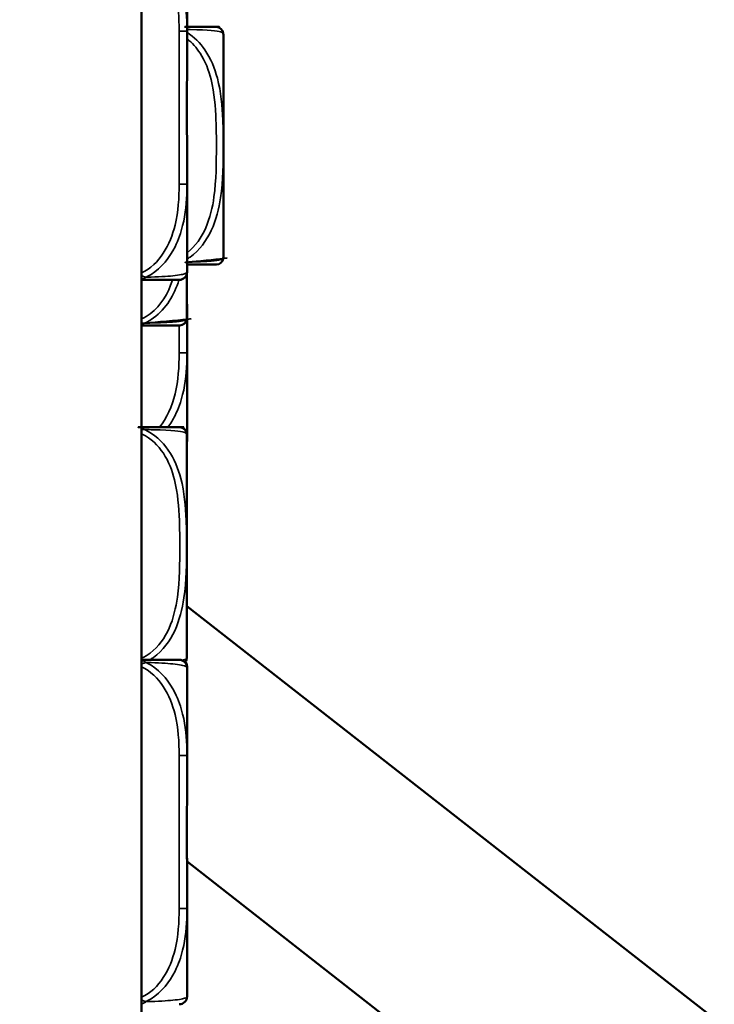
# Model space of a CAD drawing. Header units: inches. Extents: x 1.4 to 53.9, y 1.3 to 58.
# Tile 65 of 227: x 8.7 to 10.1, y 38 to 40. Entities that reach past the tile are written whole.
import ezdxf

# ---------------------------------------------------------------- set-up
doc = ezdxf.new("R2010")
doc.units = ezdxf.units.IN
doc.header["$MEASUREMENT"] = 0
for name, color, linetype, lineweight in [('Dimension (ANSI)', 7, 'Continuous', 25), ('Visible (ANSI)', 7, 'Continuous', 50), ('Visible Narrow (ANSI)', 7, 'Continuous', 35)]:
    doc.layers.add(name, color=color, linetype=linetype, lineweight=lineweight)
doc.styles.add('Note Text (ANSI)', font='tahoma.ttf')
doc.dimstyles.new('Default (ANSI)', dxfattribs={"dimtxt": 0.25, "dimasz": 0.0984251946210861, "dimexe": 0.125, "dimexo": 0.0625, "dimgap": 0.031496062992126, "dimtad": 0, "dimtih": 1, "dimtoh": 1, "dimrnd": 1e-08, "dimzin": 4, "dimdsep": 46, "dimtxsty": 'Note Text (ANSI)', "dimcen": 0.09, "dimdle": 0.3937007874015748, "dimclrd": 256, "dimclre": 256, "dimclrt": 256, "dimadec": 0, "dimazin": 1, "dimtfac": 1, "dimtofl": 0, "dimtmove": 0, "dimatfit": 3, "dimfxl": 1, "dimtolj": 1, "dimtzin": 4, "dimlwd": -1, "dimlwe": -1, "dimarcsym": 0})

# ---------------------------------------------------------------- blocks, each defined once
blk = doc.blocks.new('*D15')
at = {"layer": 'Defpoints', "color": 0, "transparency": 16777216}
for p in [(8.925452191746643, 52.91105804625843), (3.478965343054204, 52.20477182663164), (7.301544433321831, 49.5106473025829), (8.925452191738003, 24.05389050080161)]:
    blk.add_point(p, dxfattribs=at)
at = {"layer": 'Dimension (ANSI)', "transparency": 16777216}
blk.add_line((8.925452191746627, 52.84855804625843), (8.925452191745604, 49.43738993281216), dxfattribs=at)
for start, end in [(90.2210773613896, 94.86001562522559), (96.09061774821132, 100.7289226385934)]:
    blk.add_arc((8.925452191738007, 24.05389050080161), 25.50849943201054, start, end, dxfattribs=at)
for points in [[(8.826995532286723, 49.57860421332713), (8.827058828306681, 49.54579587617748), (8.925452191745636, 49.56238993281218)], [(4.17980829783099, 49.10036300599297), (4.173638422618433, 49.13258603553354), (4.080054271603, 49.09796489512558)]]:
    blk.add_solid(points, dxfattribs=at)
at = {"layer": 'Dimension (ANSI)', "transparency": 16777216, "insert": (6.250464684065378, 49.57143796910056), "char_height": 0.25, "attachment_point": 1, "style": 'Note Text (ANSI)'}
blk.add_mtext('\\A1;11°', dxfattribs=at)

msp = doc.modelspace()

# ---------------------------------------------------------------- linework, layer by layer
at = {"layer": 'Visible (ANSI)'}
for p, q in [((8.925452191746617, 37.6710580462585), (8.925452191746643, 52.91105804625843)), ((9.01596400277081, 39.96581036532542), (9.015964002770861, 40.14061515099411)), ((9.015964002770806, 39.89659514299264), (9.01596400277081, 39.96581036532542)), ((9.088302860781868, 39.5182866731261), (9.088302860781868, 39.9577225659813)), ((9.01596400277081, 39.66188542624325), (9.01596400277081, 39.73110064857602)), ((9.015964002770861, 39.48708064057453), (9.01596400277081, 39.66188542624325)), ((9.01546821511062, 39.3972866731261), (9.015468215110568, 39.48316023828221)), ((9.015964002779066, 39.32604602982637), (9.015964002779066, 39.39526125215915)), ((9.015964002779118, 39.15124124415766), (9.015964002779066, 39.32604602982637)), ((9.015468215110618, 38.72228667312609), (9.01546821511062, 39.16172256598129)), ((10.06505545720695, 38.0024730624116), (9.015468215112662, 38.82250048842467)), ((9.015964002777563, 38.70006396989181), (9.015964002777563, 38.70277575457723)), ((9.01596400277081, 38.52525918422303), (9.015964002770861, 38.70006396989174)), ((9.01596400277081, 38.45604396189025), (9.015964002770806, 38.52525918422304)), ((9.818790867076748, 37.68726876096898), (9.015899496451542, 38.31455624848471)), ((9.015964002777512, 38.29054946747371), (9.015964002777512, 38.29326125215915)), ((9.01596400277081, 38.22133424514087), (9.01596400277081, 38.29054946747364)), ((9.015964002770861, 38.04652945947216), (9.01596400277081, 38.22133424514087))]:
    msp.add_line(p, q, dxfattribs=at)
for centre, radius, start, end in [((9.07432058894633, 39.96044608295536), 0.0137795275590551, 6.45354298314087, 89.99999831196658), ((8.964782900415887, 39.94805580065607), 0.1240157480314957, 5.872010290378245, 6.453542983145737), ((9.05877530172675, 39.9577225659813), 0.029527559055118, 0, 5.872010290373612), ((9.074320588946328, 39.51556315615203), 0.0137795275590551, 270.0000016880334, 353.5464570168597), ((8.964782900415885, 39.52795343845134), 0.1240157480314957, 353.5464570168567, 354.1279897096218), ((9.05877530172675, 39.5182866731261), 0.029527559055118, 354.1279897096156, 0), ((9.000215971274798, 39.48708064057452), 0.0157480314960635, 270, 0), ((8.891948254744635, 39.40695343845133), 0.1240157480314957, 353.5464570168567, 354.1279897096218), ((8.9859406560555, 39.3972866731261), 0.029527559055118, 354.1279897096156, 0), ((9.001485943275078, 39.39456315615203), 0.0137795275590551, 270.0000016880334, 353.5464570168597), ((9.001485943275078, 39.16444608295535), 0.0137795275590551, 6.453542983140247, 89.99999831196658), ((8.891948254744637, 39.15205580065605), 0.1240157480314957, 5.872010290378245, 6.453542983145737), ((8.9859406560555, 39.16172256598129), 0.029527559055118, 0, 5.872010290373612), ((9.000215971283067, 39.15124124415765), 0.0157480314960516, 345.5848762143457, 0), ((9.000215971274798, 38.70006396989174), 0.0157480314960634, 0, 90.00000000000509), ((9.001485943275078, 38.71956315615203), 0.0137795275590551, 319.3244991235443, 353.546457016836), ((9.000215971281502, 38.70277575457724), 0.0157480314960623, 0, 35.77515530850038), ((8.891948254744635, 38.73195343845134), 0.1240157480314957, 353.5464570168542, 354.1279897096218), ((8.9859406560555, 38.72228667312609), 0.029527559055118, 354.1279897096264, 0), ((9.000215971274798, 38.04652945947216), 0.0157480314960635, 270, 0)]:
    msp.add_arc(centre, radius, start, end, dxfattribs=at)
for points, knots in [([(9.074320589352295, 39.97422561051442), (9.074320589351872, 39.97422561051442), (9.074104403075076, 39.97422561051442), (9.069509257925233, 39.97422561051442), (9.06380672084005, 39.97422561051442), (9.049733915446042, 39.97422561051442), (9.015963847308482, 39.97422561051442)], [1.031540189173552, 1.031540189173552, 1.031540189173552, 1.031540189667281, 1.28942523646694, 1.28942523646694, 1.28942523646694, 1.609458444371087, 1.609458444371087, 1.609458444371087, 1.609458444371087]), ([(9.01596400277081, 39.73110064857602), (9.01596400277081, 39.73153711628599), (9.01596389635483, 39.7319736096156), (9.015956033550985, 39.74847758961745), (9.015821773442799, 39.76454050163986), (9.015700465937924, 39.78749470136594), (9.015671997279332, 39.79419352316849), (9.015649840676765, 39.80336954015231), (9.015645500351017, 39.80584055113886), (9.015641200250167, 39.80991951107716), (9.015640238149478, 39.81152705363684), (9.015639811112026, 39.81465692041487), (9.01564026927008, 39.81617908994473), (9.01564289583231, 39.8197498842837), (9.015645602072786, 39.82179825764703), (9.015657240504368, 39.82797575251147), (9.015669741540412, 39.83210320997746), (9.015708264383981, 39.84183496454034), (9.015737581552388, 39.84743488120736), (9.015851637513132, 39.8671996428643), (9.015956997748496, 39.88124204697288), (9.015963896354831, 39.89572218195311), (9.01596400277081, 39.89615867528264), (9.01596400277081, 39.89659514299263)], [-0.416113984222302, -0.416113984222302, -0.416113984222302, -0.416113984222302, -0.4127690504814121, -0.4127690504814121, -0.289644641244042, -0.289644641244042, -0.2388934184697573, -0.2388934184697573, -0.2201881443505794, -0.2201881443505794, -0.2080204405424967, -0.2080204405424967, -0.19649903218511, -0.19649903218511, -0.1809938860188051, -0.1809938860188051, -0.1497410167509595, -0.1497410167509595, -0.1073161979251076, -0.1073161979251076, 0, 0, 0.0033356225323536, 0.0033356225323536, 0.0033356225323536, 0.0033356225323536]), ([(9.01585667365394, 39.50178362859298), (9.026012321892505, 39.50178362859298), (9.034735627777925, 39.50178362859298), (9.041757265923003, 39.50178362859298), (9.052318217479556, 39.50178362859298), (9.059230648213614, 39.50178362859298), (9.063854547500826, 39.50178362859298), (9.070399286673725, 39.50178362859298), (9.072518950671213, 39.50178362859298), (9.073521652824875, 39.50178362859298), (9.074148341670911, 39.50178362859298), (9.074320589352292, 39.50178362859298), (9.074320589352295, 39.50178362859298)], [0.4536219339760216, 0.4536219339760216, 0.4536219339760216, 0.4536219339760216, 0.5505317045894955, 0.5505317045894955, 0.5505317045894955, 0.6962896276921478, 0.6962896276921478, 0.6962896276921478, 0.9025976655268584, 0.9025976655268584, 0.9025976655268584, 1.031540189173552, 1.031540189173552, 1.031540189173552, 1.031540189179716]), ([(9.015964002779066, 39.39526125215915), (9.015964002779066, 39.3956977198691), (9.015963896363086, 39.39613421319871), (9.015956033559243, 39.41263819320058), (9.015821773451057, 39.42870110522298), (9.01570046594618, 39.45165530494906), (9.01567199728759, 39.45835412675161), (9.015649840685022, 39.46753014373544), (9.015645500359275, 39.47000115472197), (9.015641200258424, 39.47408011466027), (9.015640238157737, 39.47568765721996), (9.015639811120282, 39.47881752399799), (9.015640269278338, 39.48033969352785), (9.015641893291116, 39.48254752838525), (9.015642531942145, 39.4832331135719), (9.015643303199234, 39.48391868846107)], [-0.416113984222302, -0.416113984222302, -0.416113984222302, -0.416113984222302, -0.4127690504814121, -0.4127690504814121, -0.289644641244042, -0.289644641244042, -0.2388934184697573, -0.2388934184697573, -0.2201881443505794, -0.2201881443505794, -0.2080204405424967, -0.2080204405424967, -0.19649903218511, -0.19649903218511, -0.1913098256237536, -0.1913098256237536, -0.1913098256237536, -0.1913098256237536]), ([(8.925435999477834, 39.47133260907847), (8.961486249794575, 39.47133260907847), (8.982731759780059, 39.47133260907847), (8.992034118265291, 39.47133260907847), (8.998398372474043, 39.47133260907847), (9.00021597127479, 39.47133260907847), (9.000215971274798, 39.47133260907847)], [-0.5106215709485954, -0.5106215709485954, -0.5106215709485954, -0.5106215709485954, -0.2074300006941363, -0.2074300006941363, -0.2074300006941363, 0, 0, 0, 0]), ([(8.925450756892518, 39.38078362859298), (8.925837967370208, 39.38078362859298), (8.926223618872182, 39.38078362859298), (8.926607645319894, 39.38078362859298), (8.943951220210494, 39.38078362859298), (8.958361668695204, 39.38078362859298), (8.968922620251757, 39.38078362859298), (8.979483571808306, 39.38078362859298), (8.986396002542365, 39.38078362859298), (8.991019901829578, 39.38078362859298), (8.997564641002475, 39.38078362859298), (8.999684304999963, 39.38078362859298), (9.000687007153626, 39.38078362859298), (9.001313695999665, 39.38078362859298), (9.001485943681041, 39.38078362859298), (9.001485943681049, 39.38078362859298)], [0.4015463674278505, 0.4015463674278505, 0.4015463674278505, 0.4015463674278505, 0.4047737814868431, 0.4047737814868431, 0.4047737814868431, 0.5505317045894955, 0.5505317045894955, 0.5505317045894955, 0.6962896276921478, 0.6962896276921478, 0.6962896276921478, 0.9025976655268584, 0.9025976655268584, 0.9025976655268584, 1.031540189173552, 1.031540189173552, 1.031540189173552, 1.031540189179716]), ([(9.001485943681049, 39.17822561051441), (9.001485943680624, 39.17822561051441), (9.001269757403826, 39.17822561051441), (8.996674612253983, 39.17822561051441), (8.990948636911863, 39.17822561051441), (8.976783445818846, 39.17822561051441), (8.942711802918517, 39.17822561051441), (8.937329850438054, 39.17822561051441), (8.931496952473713, 39.17822561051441), (8.92536789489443, 39.17822561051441)], [1.031540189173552, 1.031540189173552, 1.031540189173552, 1.031540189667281, 1.28942523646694, 1.28942523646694, 1.28942523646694, 1.610773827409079, 1.610773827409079, 1.610773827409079, 1.661534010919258, 1.661534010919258, 1.661534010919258, 1.661534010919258]), ([(9.000215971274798, 38.71581200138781), (9.000215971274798, 38.71581200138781), (9.000184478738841, 38.71581200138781), (9.000115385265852, 38.71581200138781), (8.99947684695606, 38.71581200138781), (8.995737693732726, 38.71581200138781), (8.983671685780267, 38.71581200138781), (8.973140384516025, 38.71581200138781), (8.955207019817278, 38.71581200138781), (8.929619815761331, 38.71581200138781), (8.928247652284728, 38.71581200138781), (8.926857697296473, 38.71581200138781), (8.925448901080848, 38.71581200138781)], [0, 0, 0, 0, 0.0272470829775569, 0.0272470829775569, 0.0272470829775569, 0.2790553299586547, 0.2790553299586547, 0.2790553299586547, 0.4988354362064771, 0.4988354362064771, 0.4988354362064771, 0.5106215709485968, 0.5106215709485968, 0.5106215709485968, 0.5106215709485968]), ([(9.01596400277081, 38.29054946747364), (9.01596400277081, 38.2909859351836), (9.01596389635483, 38.29142242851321), (9.015956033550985, 38.30792640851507), (9.015821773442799, 38.32398932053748), (9.015700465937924, 38.34694352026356), (9.015671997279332, 38.35364234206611), (9.015649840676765, 38.36281835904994), (9.015645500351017, 38.36528937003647), (9.015641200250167, 38.36936832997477), (9.015640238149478, 38.37097587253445), (9.015639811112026, 38.37410573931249), (9.01564026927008, 38.37562790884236), (9.01564289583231, 38.37919870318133), (9.015645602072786, 38.38124707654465), (9.015657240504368, 38.38742457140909), (9.015669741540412, 38.39155202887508), (9.015708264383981, 38.40128378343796), (9.015737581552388, 38.40688370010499), (9.015851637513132, 38.42664846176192), (9.015956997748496, 38.4406908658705), (9.01596389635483, 38.45517100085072), (9.01596400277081, 38.45560749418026), (9.01596400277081, 38.45604396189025)], [-0.416113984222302, -0.416113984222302, -0.416113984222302, -0.416113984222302, -0.4127690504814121, -0.4127690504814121, -0.289644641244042, -0.289644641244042, -0.2388934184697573, -0.2388934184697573, -0.2201881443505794, -0.2201881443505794, -0.2080204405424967, -0.2080204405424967, -0.19649903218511, -0.19649903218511, -0.1809938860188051, -0.1809938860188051, -0.1497410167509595, -0.1497410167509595, -0.1073161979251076, -0.1073161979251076, 0, 0, 0.0033356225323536, 0.0033356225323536, 0.0033356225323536, 0.0033356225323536]), ([(9.015964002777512, 38.29326125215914), (9.015964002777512, 38.29369771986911), (9.015963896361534, 38.29413421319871), (9.01595603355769, 38.31063819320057), (9.015821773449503, 38.32670110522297), (9.015700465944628, 38.34965530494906), (9.015671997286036, 38.35635412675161), (9.01564984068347, 38.36553014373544), (9.01564550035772, 38.36800115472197), (9.015641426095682, 38.37186589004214), (9.015640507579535, 38.37325922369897), (9.015640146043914, 38.37465260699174)], [-0.416113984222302, -0.416113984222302, -0.416113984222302, -0.416113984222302, -0.4127690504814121, -0.4127690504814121, -0.289644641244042, -0.289644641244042, -0.2388934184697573, -0.2388934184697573, -0.2201881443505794, -0.2201881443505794, -0.2096418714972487, -0.2096418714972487, -0.2096418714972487, -0.2096418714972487])]:
    msp.add_open_spline(points, degree=3, knots=knots, dxfattribs=at)
at = {"layer": 'Visible Narrow (ANSI)'}
for p, q in [((9.01596400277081, 39.96581036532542), (9.000215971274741, 39.96581036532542)), ((9.000215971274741, 39.96581036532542), (9.000215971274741, 39.66188542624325)), ((9.088147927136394, 39.51526580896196), (9.088147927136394, 39.96074343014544)), ((9.015964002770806, 39.66188542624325), (9.000215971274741, 39.66188542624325)), ((9.015313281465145, 39.39426580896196), (9.015313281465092, 39.48260049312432)), ((9.000215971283, 39.380783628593), (9.000215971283, 39.32604602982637)), ((9.015964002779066, 39.32604602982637), (9.000215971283, 39.32604602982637)), ((9.015313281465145, 38.71926580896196), (9.015313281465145, 39.16474343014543)), ((9.01596400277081, 38.52525918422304), (9.000215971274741, 38.52525918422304)), ((9.00021597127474, 38.52525918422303), (9.00021597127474, 38.22133424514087)), ((9.015964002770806, 38.22133424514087), (9.000215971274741, 38.22133424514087))]:
    msp.add_line(p, q, dxfattribs=at)
for points, knots in [([(8.925435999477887, 40.14233403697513), (8.96148624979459, 40.12584498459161), (8.982731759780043, 40.08619711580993), (8.992034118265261, 40.04741956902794), (8.998398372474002, 40.02088972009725), (9.000215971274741, 39.99303215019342), (9.000215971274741, 39.96581036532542)], [-0.5106215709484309, -0.5106215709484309, -0.5106215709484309, -0.5106215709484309, -0.2074300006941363, -0.2074300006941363, -0.2074300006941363, 0, 0, 0, 0]), ([(9.01596400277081, 39.96581036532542), (9.015966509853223, 39.96955859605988), (9.01592629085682, 39.97333190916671), (9.015327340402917, 40.00068771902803), (9.013064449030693, 40.02486942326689), (9.003681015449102, 40.06270842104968), (8.998841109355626, 40.07676313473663), (8.981309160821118, 40.111995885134), (8.965575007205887, 40.13211655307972), (8.941083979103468, 40.14755033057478), (8.937734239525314, 40.14938366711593), (8.934344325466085, 40.15107978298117)], [-6.8e-14, -6.8e-14, -6.8e-14, -6.8e-14, 0.0278591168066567, 0.0278591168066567, 0.2012729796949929, 0.2012729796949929, 0.3066356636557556, 0.3066356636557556, 0.4752159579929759, 0.4752159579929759, 0.5007189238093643, 0.5007189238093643, 0.5007189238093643, 0.5007189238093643]), ([(9.015963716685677, 39.51267115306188), (9.017984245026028, 39.51393244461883), (9.019962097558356, 39.51526141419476), (9.021891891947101, 39.51665203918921), (9.060222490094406, 39.5442733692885), (9.076158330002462, 39.59129144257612), (9.08260005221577, 39.63481170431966), (9.087769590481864, 39.66973709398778), (9.088012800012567, 39.70392579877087), (9.088012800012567, 39.7380046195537), (9.088012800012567, 39.75504402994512), (9.087819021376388, 39.77208800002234), (9.087113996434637, 39.78926756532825), (9.085985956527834, 39.81675486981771), (9.083601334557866, 39.84488563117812), (9.076238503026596, 39.87255630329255), (9.071036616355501, 39.89210580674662), (9.06326013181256, 39.91145520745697), (9.051379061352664, 39.92874315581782), (9.04205374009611, 39.94231227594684), (9.030066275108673, 39.95449331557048), (9.015901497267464, 39.96336057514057)], [-1.626952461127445, -1.626952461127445, -1.626952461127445, -1.626952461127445, -1.610773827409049, -1.610773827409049, -1.610773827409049, -1.289425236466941, -1.289425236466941, -1.289425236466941, -1.031540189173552, -1.031540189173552, -1.031540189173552, -0.9025976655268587, -0.9025976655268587, -0.9025976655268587, -0.6962896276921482, -0.6962896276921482, -0.6962896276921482, -0.5505317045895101, -0.5505317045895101, -0.5505317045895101, -0.4361279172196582, -0.4361279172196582, -0.4361279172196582, -0.4361279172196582]), ([(9.015963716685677, 39.96943888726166), (9.017984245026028, 39.96938959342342), (9.019962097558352, 39.96933744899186), (9.021891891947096, 39.9692826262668), (9.060222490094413, 39.96819370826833), (9.076158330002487, 39.96606322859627), (9.08260005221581, 39.96436042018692), (9.08776959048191, 39.96299390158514), (9.088012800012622, 39.96199486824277), (9.088012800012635, 39.96199486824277)], [-1.626952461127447, -1.626952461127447, -1.626952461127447, -1.626952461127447, -1.610773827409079, -1.610773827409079, -1.610773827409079, -1.28942523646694, -1.28942523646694, -1.28942523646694, -1.031540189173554, -1.031540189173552, -1.031540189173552, -1.031540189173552]), ([(9.01585667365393, 39.95063217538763), (9.026012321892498, 39.94292048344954), (9.034735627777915, 39.93317776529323), (9.041757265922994, 39.92244710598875), (9.052318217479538, 39.90630757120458), (9.05923064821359, 39.88810566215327), (9.063854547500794, 39.86948166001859), (9.070399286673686, 39.84312095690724), (9.072518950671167, 39.81582863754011), (9.073521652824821, 39.78876399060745), (9.074148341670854, 39.77184858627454), (9.074320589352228, 39.75492621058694), (9.074320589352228, 39.7380046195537), (9.074320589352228, 39.70416143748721), (9.074104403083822, 39.67030542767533), (9.069509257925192, 39.6365962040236), (9.06380672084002, 39.59476333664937), (9.049733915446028, 39.55103249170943), (9.015963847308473, 39.52542419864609)], [0.4536219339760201, 0.4536219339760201, 0.4536219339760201, 0.4536219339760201, 0.5505317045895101, 0.5505317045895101, 0.5505317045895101, 0.6962896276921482, 0.6962896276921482, 0.6962896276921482, 0.9025976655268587, 0.9025976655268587, 0.9025976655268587, 1.031540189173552, 1.031540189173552, 1.031540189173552, 1.289425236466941, 1.289425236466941, 1.289425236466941, 1.609458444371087, 1.609458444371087, 1.609458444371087, 1.609458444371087]), ([(9.000215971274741, 39.66188542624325), (9.000215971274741, 39.63466364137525), (8.998398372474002, 39.60680607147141), (8.99203411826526, 39.58027622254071), (8.982731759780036, 39.5414986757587), (8.961486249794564, 39.501850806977), (8.925435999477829, 39.48536175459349)], [3.938294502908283, 3.938294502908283, 3.938294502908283, 3.938294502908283, 4.145724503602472, 4.145724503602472, 4.145724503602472, 4.44891607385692, 4.44891607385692, 4.44891607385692, 4.44891607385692]), ([(8.93434432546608, 39.47661600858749), (8.937734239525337, 39.47831212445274), (8.941083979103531, 39.4801454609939), (8.965575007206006, 39.49557923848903), (8.981309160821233, 39.51569990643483), (8.99884110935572, 39.55093265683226), (9.003681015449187, 39.56498737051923), (9.01306444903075, 39.60282636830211), (9.01532734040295, 39.62700807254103), (9.015926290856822, 39.65436388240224), (9.015966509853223, 39.65813719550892), (9.01596400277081, 39.66188542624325)], [-4.439013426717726, -4.439013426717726, -4.439013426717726, -4.439013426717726, -4.413510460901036, -4.413510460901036, -4.244930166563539, -4.244930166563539, -4.139567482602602, -4.139567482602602, -3.966153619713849, -3.966153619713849, -3.938294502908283, -3.938294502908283, -3.938294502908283, -3.938294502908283]), ([(9.088012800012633, 39.51401437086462), (9.088012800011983, 39.51401437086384), (9.0878190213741, 39.51377856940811), (9.087113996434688, 39.51335635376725), (9.085985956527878, 39.51268080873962), (9.0836013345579, 39.51153460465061), (9.076238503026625, 39.51036127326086), (9.071036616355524, 39.50953230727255), (9.063260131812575, 39.50869056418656), (9.051379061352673, 39.50796998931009), (9.042053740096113, 39.50740441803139), (9.030066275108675, 39.50691712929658), (9.015901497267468, 39.50656984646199)], [-1.031540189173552, -1.031540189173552, -1.031540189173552, -1.031540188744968, -0.9025976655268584, -0.9025976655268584, -0.9025976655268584, -0.6962896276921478, -0.6962896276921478, -0.6962896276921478, -0.5505317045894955, -0.5505317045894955, -0.5505317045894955, -0.4361279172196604, -0.4361279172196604, -0.4361279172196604, -0.4361279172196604]), ([(8.93434432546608, 39.47661600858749), (8.933546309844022, 39.47679165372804), (8.93273570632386, 39.47700613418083), (8.930982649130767, 39.47754179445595), (8.930038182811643, 39.47787366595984), (8.92849462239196, 39.47848486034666), (8.92789895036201, 39.4787372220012), (8.927004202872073, 39.47914153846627), (8.92670569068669, 39.47928063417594), (8.926088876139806, 39.4795769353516), (8.925770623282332, 39.47973467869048), (8.925452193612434, 39.47989755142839)], [-0.0001241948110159, -0.0001241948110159, -0.0001241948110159, -0.0001241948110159, 0.0044953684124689, 0.0044953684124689, 0.0097748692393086, 0.0097748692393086, 0.0130745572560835, 0.0130745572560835, 0.0147244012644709, 0.0147244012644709, 0.0164790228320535, 0.0164790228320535, 0.0164790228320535, 0.0164790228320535]), ([(8.925452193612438, 39.47214927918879), (8.925770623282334, 39.47224153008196), (8.926088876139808, 39.47234093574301), (8.92670569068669, 39.4725472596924), (8.927004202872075, 39.47265334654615), (8.927898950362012, 39.47298982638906), (8.928494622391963, 39.47323850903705), (8.930038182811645, 39.47394728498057), (8.930982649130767, 39.47444434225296), (8.93273570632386, 39.47549291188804), (8.933546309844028, 39.47602981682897), (8.93434432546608, 39.47661600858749)], [-0.0164790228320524, -0.0164790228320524, -0.0164790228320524, -0.0164790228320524, -0.0147244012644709, -0.0147244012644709, -0.0130745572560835, -0.0130745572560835, -0.0097748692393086, -0.0097748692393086, -0.0044953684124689, -0.0044953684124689, 0.0001241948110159, 0.0001241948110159, 0.0001241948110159, 0.0001241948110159]), ([(9.015964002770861, 39.48708064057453), (9.015966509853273, 39.48687749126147), (9.015926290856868, 39.48666990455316), (9.015327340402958, 39.48514795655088), (9.013064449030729, 39.48371435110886), (9.003681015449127, 39.48150652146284), (8.998841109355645, 39.48069357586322), (8.981309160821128, 39.47869901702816), (8.96557500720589, 39.4776114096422), (8.941083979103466, 39.47680021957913), (8.937734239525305, 39.47670404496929), (8.93434432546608, 39.47661600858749)], [-6.36e-14, -6.36e-14, -6.36e-14, -6.36e-14, 0.0278591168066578, 0.0278591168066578, 0.201272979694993, 0.201272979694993, 0.3066356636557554, 0.3066356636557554, 0.4752159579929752, 0.4752159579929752, 0.5007189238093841, 0.5007189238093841, 0.5007189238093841, 0.5007189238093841]), ([(8.986786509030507, 39.47077760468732), (8.978289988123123, 39.44455951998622), (8.964613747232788, 39.42054217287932), (8.942711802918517, 39.40410935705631), (8.937329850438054, 39.4000713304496), (8.931496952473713, 39.3966220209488), (8.925367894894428, 39.39387786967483)], [1.404204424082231, 1.404204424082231, 1.404204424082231, 1.404204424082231, 1.610773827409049, 1.610773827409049, 1.610773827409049, 1.661534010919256, 1.661534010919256, 1.661534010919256, 1.661534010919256]), ([(8.931336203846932, 39.38532405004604), (8.937555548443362, 39.38816078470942), (8.943505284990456, 39.39165125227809), (8.949057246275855, 39.3956520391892), (8.974845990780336, 39.4142356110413), (8.990497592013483, 39.44159925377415), (8.999940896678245, 39.47077050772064)], [-1.65731927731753, -1.65731927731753, -1.65731927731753, -1.65731927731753, -1.610773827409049, -1.610773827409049, -1.610773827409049, -1.39457118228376, -1.39457118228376, -1.39457118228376, -1.39457118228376]), ([(9.015178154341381, 39.39301437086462), (9.015178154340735, 39.39301437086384), (9.014984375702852, 39.39277856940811), (9.01427935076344, 39.39235635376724), (9.013151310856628, 39.39168080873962), (9.010766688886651, 39.39053460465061), (9.003403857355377, 39.38936127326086), (8.998201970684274, 39.38853230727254), (8.990425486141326, 39.38769056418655), (8.978544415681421, 39.38696998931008), (8.96674382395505, 39.38625429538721), (8.950680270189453, 39.38566395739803), (8.931336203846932, 39.38532405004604)], [-1.031540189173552, -1.031540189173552, -1.031540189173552, -1.031540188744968, -0.9025976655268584, -0.9025976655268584, -0.9025976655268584, -0.6962896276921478, -0.6962896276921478, -0.6962896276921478, -0.5505317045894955, -0.5505317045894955, -0.5505317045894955, -0.4057611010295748, -0.4057611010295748, -0.4057611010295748, -0.4057611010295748]), ([(9.000215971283, 39.32604602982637), (9.000215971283, 39.29882424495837), (8.99839837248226, 39.27096667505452), (8.992034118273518, 39.24443682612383), (8.98632675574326, 39.2206452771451), (8.9761236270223, 39.19652611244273), (8.960763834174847, 39.17762897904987)], [3.938294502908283, 3.938294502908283, 3.938294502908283, 3.938294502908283, 4.145724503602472, 4.145724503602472, 4.145724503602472, 4.331744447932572, 4.331744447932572, 4.331744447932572, 4.331744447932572]), ([(8.977922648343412, 39.17818886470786), (8.983357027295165, 39.18557735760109), (8.988071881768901, 39.19345108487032), (8.998841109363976, 39.21509326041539), (9.003681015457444, 39.22914797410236), (9.013064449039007, 39.26698697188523), (9.015327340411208, 39.29116867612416), (9.015926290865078, 39.31852448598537), (9.01596650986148, 39.32229779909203), (9.015964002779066, 39.32604602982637)], [-4.307840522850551, -4.307840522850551, -4.307840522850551, -4.307840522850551, -4.244930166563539, -4.244930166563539, -4.139567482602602, -4.139567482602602, -3.966153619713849, -3.966153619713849, -3.938294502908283, -3.938294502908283, -3.938294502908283, -3.938294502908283]), ([(8.925450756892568, 39.16514287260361), (8.925837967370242, 39.16496872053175), (8.926223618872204, 39.16479172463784), (8.926607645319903, 39.16461191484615), (8.943951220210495, 39.1564912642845), (8.958361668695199, 39.14258664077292), (8.968922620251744, 39.12644710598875), (8.979483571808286, 39.11030757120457), (8.98639600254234, 39.09210566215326), (8.991019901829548, 39.07348166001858), (8.997564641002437, 39.04712095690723), (8.999684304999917, 39.0198286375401), (9.000687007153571, 38.99276399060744), (9.001313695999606, 38.97584858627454), (9.001485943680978, 38.95892621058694), (9.001485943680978, 38.94200461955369), (9.001485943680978, 38.9081614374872), (9.001269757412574, 38.87430542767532), (8.996674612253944, 38.84059620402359), (8.990948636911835, 38.79859139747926), (8.976783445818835, 38.75467297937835), (8.942711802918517, 38.72910935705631), (8.937329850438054, 38.7250713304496), (8.931496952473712, 38.72162202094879), (8.925367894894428, 38.71887786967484)], [0.4015463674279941, 0.4015463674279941, 0.4015463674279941, 0.4015463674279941, 0.404773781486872, 0.404773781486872, 0.404773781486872, 0.5505317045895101, 0.5505317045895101, 0.5505317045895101, 0.6962896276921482, 0.6962896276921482, 0.6962896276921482, 0.9025976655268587, 0.9025976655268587, 0.9025976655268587, 1.031540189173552, 1.031540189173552, 1.031540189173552, 1.289425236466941, 1.289425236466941, 1.289425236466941, 1.610773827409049, 1.610773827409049, 1.610773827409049, 1.661534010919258, 1.661534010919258, 1.661534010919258, 1.661534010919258]), ([(8.94173075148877, 38.71581321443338), (8.944238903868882, 38.71732547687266), (8.94668440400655, 38.71894215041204), (8.949057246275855, 38.7206520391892), (8.987387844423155, 38.74827336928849), (9.003323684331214, 38.79529144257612), (9.009765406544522, 38.83881170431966), (9.014934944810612, 38.87373709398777), (9.015178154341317, 38.90792579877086), (9.015178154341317, 38.94200461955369), (9.015178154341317, 38.95904402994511), (9.014984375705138, 38.97608800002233), (9.014279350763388, 38.99326756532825), (9.013151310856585, 39.02075486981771), (9.010766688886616, 39.04888563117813), (9.00340385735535, 39.07655630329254), (8.998201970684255, 39.09610580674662), (8.990425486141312, 39.11545520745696), (8.978544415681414, 39.13274315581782), (8.96674382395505, 39.14991400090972), (8.950680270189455, 39.16486207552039), (8.931336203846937, 39.17368518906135)], [-1.630666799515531, -1.630666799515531, -1.630666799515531, -1.630666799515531, -1.610773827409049, -1.610773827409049, -1.610773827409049, -1.289425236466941, -1.289425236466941, -1.289425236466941, -1.031540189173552, -1.031540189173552, -1.031540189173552, -0.9025976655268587, -0.9025976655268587, -0.9025976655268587, -0.6962896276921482, -0.6962896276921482, -0.6962896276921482, -0.5505317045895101, -0.5505317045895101, -0.5505317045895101, -0.405761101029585, -0.405761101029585, -0.405761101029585, -0.405761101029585]), ([(8.931336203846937, 39.17368518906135), (8.93755554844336, 39.17357590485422), (8.943505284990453, 39.17344034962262), (8.949057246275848, 39.1732826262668), (8.987387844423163, 39.17219370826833), (9.003323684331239, 39.17006322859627), (9.00976540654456, 39.16836042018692), (9.01493494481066, 39.16699390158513), (9.015178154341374, 39.16599486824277), (9.015178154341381, 39.16599486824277)], [-1.657319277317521, -1.657319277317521, -1.657319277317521, -1.657319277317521, -1.610773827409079, -1.610773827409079, -1.610773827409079, -1.28942523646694, -1.28942523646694, -1.28942523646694, -1.031540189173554, -1.031540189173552, -1.031540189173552, -1.031540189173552]), ([(9.015964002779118, 39.15124124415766), (9.015966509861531, 39.1510380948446), (9.015926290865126, 39.15083050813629), (9.01576305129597, 39.15041571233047), (9.0156403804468, 39.15020861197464), (9.015468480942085, 39.14999923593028)], [-6.36e-14, -6.36e-14, -6.36e-14, -6.36e-14, 0.0278591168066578, 0.0278591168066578, 0.0548554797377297, 0.0548554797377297, 0.0548554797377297, 0.0548554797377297]), ([(8.934344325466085, 38.71052860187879), (8.933546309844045, 38.71111479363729), (8.932735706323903, 38.71165169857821), (8.930982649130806, 38.7127002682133), (8.930038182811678, 38.71319732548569), (8.92849462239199, 38.71390610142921), (8.927898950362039, 38.7141547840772), (8.927004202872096, 38.71449126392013), (8.926705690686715, 38.71459735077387), (8.926088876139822, 38.71480367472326), (8.925770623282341, 38.7149030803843), (8.925452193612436, 38.71499533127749)], [-0.0001241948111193, -0.0001241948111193, -0.0001241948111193, -0.0001241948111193, 0.004495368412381, 0.004495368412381, 0.0097748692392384, 0.0097748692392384, 0.0130745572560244, 0.0130745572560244, 0.0147244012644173, 0.0147244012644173, 0.0164790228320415, 0.0164790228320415, 0.0164790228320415, 0.0164790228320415]), ([(8.925452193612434, 38.70724705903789), (8.92577062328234, 38.7074099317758), (8.926088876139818, 38.70756767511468), (8.926705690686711, 38.70786397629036), (8.927004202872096, 38.70800307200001), (8.927898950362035, 38.70840738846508), (8.92849462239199, 38.70865975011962), (8.930038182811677, 38.70927094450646), (8.930982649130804, 38.70960281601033), (8.932735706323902, 38.71013847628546), (8.933546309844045, 38.71035295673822), (8.934344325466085, 38.71052860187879)], [-0.0164790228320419, -0.0164790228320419, -0.0164790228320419, -0.0164790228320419, -0.0147244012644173, -0.0147244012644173, -0.0130745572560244, -0.0130745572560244, -0.0097748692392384, -0.0097748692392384, -0.004495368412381, -0.004495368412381, 0.0001241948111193, 0.0001241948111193, 0.0001241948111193, 0.0001241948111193]), ([(9.01596400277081, 38.52525918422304), (9.015966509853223, 38.52900741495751), (9.01592629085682, 38.53278072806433), (9.015327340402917, 38.56013653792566), (9.013064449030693, 38.58431824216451), (9.003681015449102, 38.6221572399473), (8.998841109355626, 38.63621195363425), (8.981309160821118, 38.67144470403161), (8.965575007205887, 38.69156537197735), (8.941083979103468, 38.70699914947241), (8.937734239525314, 38.70883248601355), (8.934344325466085, 38.71052860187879)], [-6.8e-14, -6.8e-14, -6.8e-14, -6.8e-14, 0.0278591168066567, 0.0278591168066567, 0.2012729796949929, 0.2012729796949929, 0.3066356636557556, 0.3066356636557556, 0.4752159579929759, 0.4752159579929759, 0.5007189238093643, 0.5007189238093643, 0.5007189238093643, 0.5007189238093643]), ([(8.934344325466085, 38.71052860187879), (8.937734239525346, 38.71044056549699), (8.941083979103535, 38.71034439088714), (8.965575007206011, 38.70953320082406), (8.981309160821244, 38.70844559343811), (8.99884110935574, 38.70645103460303), (9.00368101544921, 38.70563808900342), (9.013064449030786, 38.70343025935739), (9.01532734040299, 38.70199665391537), (9.015926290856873, 38.70047470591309), (9.015966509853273, 38.70026711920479), (9.015964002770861, 38.70006396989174)], [-0.5007189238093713, -0.5007189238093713, -0.5007189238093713, -0.5007189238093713, -0.4752159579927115, -0.4752159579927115, -0.3066356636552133, -0.3066356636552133, -0.2012729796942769, -0.2012729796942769, -0.0278591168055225, -0.0278591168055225, 7.33e-14, 7.33e-14, 7.33e-14, 7.33e-14]), ([(9.015178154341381, 38.71801437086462), (9.015178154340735, 38.71801437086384), (9.014984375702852, 38.71777856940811), (9.01427935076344, 38.71735635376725), (9.013285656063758, 38.71676126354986), (9.011316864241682, 38.71580094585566), (9.005828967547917, 38.71477858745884)], [-1.031540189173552, -1.031540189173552, -1.031540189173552, -1.031540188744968, -0.9025976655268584, -0.9025976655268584, -0.9025976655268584, -0.7208601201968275, -0.7208601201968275, -0.7208601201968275, -0.7208601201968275]), ([(8.925435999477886, 38.70178285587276), (8.961486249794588, 38.68529380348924), (8.982731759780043, 38.64564593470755), (8.992034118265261, 38.60686838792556), (8.998398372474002, 38.58033853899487), (9.000215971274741, 38.55248096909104), (9.000215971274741, 38.52525918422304)], [-0.5106215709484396, -0.5106215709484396, -0.5106215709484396, -0.5106215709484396, -0.2074300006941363, -0.2074300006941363, -0.2074300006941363, 0, 0, 0, 0]), ([(9.015455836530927, 38.70403306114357), (9.015634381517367, 38.70381847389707), (9.015761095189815, 38.70360625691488), (9.015926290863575, 38.70318649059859), (9.015966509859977, 38.70297890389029), (9.015964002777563, 38.70277575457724)], [-0.0555128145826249, -0.0555128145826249, -0.0555128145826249, -0.0555128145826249, -0.0278591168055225, -0.0278591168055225, 7.33e-14, 7.33e-14, 7.33e-14, 7.33e-14]), ([(9.000215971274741, 38.22133424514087), (9.000215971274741, 38.19411246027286), (8.998398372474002, 38.16625489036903), (8.99203411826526, 38.13972504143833), (8.982731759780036, 38.10094749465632), (8.961486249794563, 38.06129962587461), (8.925435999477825, 38.04481057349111)], [3.938294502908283, 3.938294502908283, 3.938294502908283, 3.938294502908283, 4.145724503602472, 4.145724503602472, 4.145724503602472, 4.448916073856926, 4.448916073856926, 4.448916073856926, 4.448916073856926]), ([(8.93434432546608, 38.03606482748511), (8.937734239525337, 38.03776094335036), (8.941083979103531, 38.03959427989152), (8.965575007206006, 38.05502805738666), (8.981309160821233, 38.07514872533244), (8.99884110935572, 38.11038147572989), (9.003681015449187, 38.12443618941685), (9.01306444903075, 38.16227518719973), (9.01532734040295, 38.18645689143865), (9.015926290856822, 38.21381270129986), (9.015966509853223, 38.21758601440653), (9.01596400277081, 38.22133424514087)], [-4.439013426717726, -4.439013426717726, -4.439013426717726, -4.439013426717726, -4.413510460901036, -4.413510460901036, -4.244930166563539, -4.244930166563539, -4.139567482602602, -4.139567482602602, -3.966153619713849, -3.966153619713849, -3.938294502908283, -3.938294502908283, -3.938294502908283, -3.938294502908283]), ([(9.015964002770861, 38.04652945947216), (9.015966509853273, 38.04632631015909), (9.015926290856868, 38.04611872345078), (9.015327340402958, 38.0445967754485), (9.013064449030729, 38.04316317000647), (9.003681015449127, 38.04095534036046), (8.998841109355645, 38.04014239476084), (8.981309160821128, 38.03814783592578), (8.96557500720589, 38.03706022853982), (8.941083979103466, 38.03624903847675), (8.937734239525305, 38.0361528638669), (8.93434432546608, 38.03606482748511)], [-6.36e-14, -6.36e-14, -6.36e-14, -6.36e-14, 0.0278591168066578, 0.0278591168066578, 0.201272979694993, 0.201272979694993, 0.3066356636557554, 0.3066356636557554, 0.4752159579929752, 0.4752159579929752, 0.5007189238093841, 0.5007189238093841, 0.5007189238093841, 0.5007189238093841]), ([(8.93434432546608, 38.03606482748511), (8.933546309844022, 38.03624047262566), (8.93273570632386, 38.03645495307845), (8.930982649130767, 38.03699061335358), (8.930038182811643, 38.03732248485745), (8.92849462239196, 38.03793367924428), (8.92789895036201, 38.03818604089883), (8.927004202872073, 38.03859035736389), (8.92670569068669, 38.03872945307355), (8.926088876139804, 38.03902575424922), (8.925770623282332, 38.03918349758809), (8.925452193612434, 38.039346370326)], [-0.0001241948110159, -0.0001241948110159, -0.0001241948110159, -0.0001241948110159, 0.0044953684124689, 0.0044953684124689, 0.0097748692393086, 0.0097748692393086, 0.0130745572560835, 0.0130745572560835, 0.0147244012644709, 0.0147244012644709, 0.0164790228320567, 0.0164790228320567, 0.0164790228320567, 0.0164790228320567]), ([(8.925452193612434, 38.03159809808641), (8.925770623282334, 38.03169034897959), (8.926088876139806, 38.03178975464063), (8.92670569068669, 38.03199607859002), (8.927004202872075, 38.03210216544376), (8.927898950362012, 38.03243864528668), (8.928494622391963, 38.03268732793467), (8.930038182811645, 38.03339610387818), (8.930982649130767, 38.03389316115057), (8.93273570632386, 38.03494173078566), (8.933546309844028, 38.03547863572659), (8.93434432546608, 38.03606482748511)], [-0.016479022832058, -0.016479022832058, -0.016479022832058, -0.016479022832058, -0.0147244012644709, -0.0147244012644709, -0.0130745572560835, -0.0130745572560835, -0.0097748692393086, -0.0097748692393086, -0.0044953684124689, -0.0044953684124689, 0.0001241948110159, 0.0001241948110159, 0.0001241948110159, 0.0001241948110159])]:
    msp.add_open_spline(points, degree=3, knots=knots, dxfattribs=at)
for points in [[(8.925452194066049, 39.38347162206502), (8.927426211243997, 39.38398800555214), (8.929394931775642, 39.3846001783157), (8.931336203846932, 39.38532405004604)], [(8.931336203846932, 39.38532405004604), (8.929394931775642, 39.38512836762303), (8.927426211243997, 39.38501938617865), (8.925452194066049, 39.38497663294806)], [(8.931336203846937, 39.17368518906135), (8.92939493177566, 39.17440906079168), (8.927426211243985, 39.17502123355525), (8.925452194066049, 39.17553761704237)], [(8.925452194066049, 39.17403260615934), (8.927426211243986, 39.17398985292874), (8.929394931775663, 39.17388087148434), (8.931336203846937, 39.17368518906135)]]:
    msp.add_open_spline(points, degree=3, dxfattribs=at)

# ---------------------------------------------------------------- dimensions: what is measured, and where the dimension line sits
at = {"layer": 'Dimension (ANSI)'}
dim = msp.add_angular_dim_3p(base=(7.301544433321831, 49.5106473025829), center=(8.925452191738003, 24.05389050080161), p1=(8.925452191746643, 52.91105804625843), p2=(3.478965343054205, 52.20477182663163), dimstyle='Default (ANSI)', override={"dimse2": 1, "dimadec": 0, "dimtp": 0, "dimtm": 0, "dimtdec": 0}, dxfattribs=at)
dim.commit()
dim.dimension.update_dxf_attribs({"geometry": '*D15', "text_midpoint": (6.491650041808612, 49.44601822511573), "dimtype": 165})

doc.saveas('drawing.dxf')
